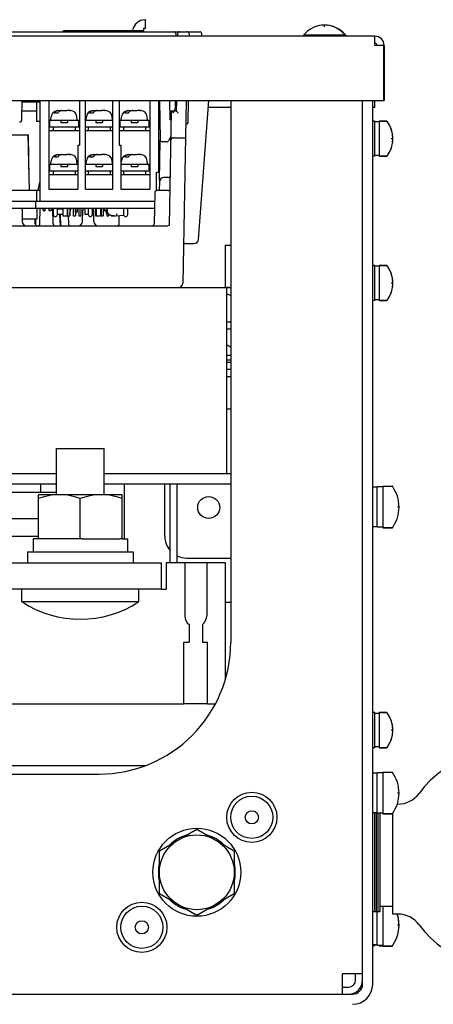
# Model space of a CAD drawing. Extents: x 29 to 410, y 35 to 287.
# Tile 8 of 30: x 114.51 to 123.92, y 69.27 to 91.64. Entities that reach past the tile are written whole.
import ezdxf

# ---------------------------------------------------------------- set-up
doc = ezdxf.new("R2010")
doc.units = 0
doc.header["$LTSCALE"] = 23.1
doc.layers.get('0').update_dxf_attribs({"linetype": 'CONTINUOUS'})
for name, color, linetype in [('ALL_AXIS', 7, 'CONTINUOUS'), ('ALL_CURVE', 7, 'CONTINUOUS'), ('ALL_DIM', 7, 'CONTINUOUS'), ('ALL_FEATURES', 7, 'CONTINUOUS')]:
    doc.layers.add(name, color=color, linetype=linetype)
doc.dimstyles.get("Standard").update_dxf_attribs({"dimtxt": 2.5, "dimasz": 2.5, "dimexe": 1.25, "dimexo": 0.625, "dimtad": 1, "dimcen": 2.5, "dimazin": 3, "dimtfac": 1, "dimtmove": 0, "dimatfit": 3})

# ---------------------------------------------------------------- blocks, each defined once
blk = doc.blocks.new('_OPEN')
at = {"color": 0, "linetype": 'BYBLOCK'}
for p, q in [((0, 0), (-1, 0.25)), ((-1, -0.25), (0, 0)), ((-1, 0), (0, 0))]:
    blk.add_line(p, q, dxfattribs=at)
blk = doc.blocks.new('*D15')
at = {"layer": 'ALL_DIM', "color": 2, "linetype": 'CONTINUOUS'}
for p, q in [((126.597, 72.568), (140.476, 72.568)), ((139.476, 72.568), (139.476, 63.418)), ((139.476, 54.268), (139.476, 63.418)), ((123.537, 54.268), (140.476, 54.268))]:
    blk.add_line(p, q, dxfattribs=at)
at = {"layer": 'ALL_DIM', "color": 2, "linetype": 'CONTINUOUS', "xscale": 2, "yscale": 2, "zscale": 2}
for p, rotation in [((139.476, 72.568), 90), ((139.476, 54.268), 270)]:
    blk.add_blockref('_OPEN', p, dxfattribs=dict(at, rotation=rotation))

msp = doc.modelspace()

# ---------------------------------------------------------------- linework, layer by layer
at = {"color": 3, "linetype": 'CONTINUOUS'}
for p, q in [((115.167, 89.198), (115.187, 89.198)), ((115.767, 89.198), (115.267, 89.198)), ((115.267, 89.198), (115.267, 89.118)), ((115.767, 89.198), (115.767, 89.118)), ((115.867, 89.198), (115.847, 89.198)), ((116.567, 89.198), (116.067, 89.198)), ((116.067, 89.198), (116.067, 89.118)), ((116.567, 89.198), (116.567, 89.118)), ((116.767, 89.198), (116.787, 89.198)), ((117.367, 89.198), (116.867, 89.198)), ((116.867, 89.198), (116.867, 89.118)), ((117.367, 89.198), (117.367, 89.118)), ((117.467, 89.198), (117.447, 89.198)), ((115.167, 88.198), (115.187, 88.198)), ((115.767, 88.198), (115.267, 88.198)), ((115.267, 88.198), (115.267, 88.118)), ((115.767, 88.198), (115.767, 88.118)), ((116.567, 88.198), (116.067, 88.198)), ((116.067, 88.198), (116.067, 88.118)), ((116.567, 88.198), (116.567, 88.118)), ((117.367, 88.198), (116.867, 88.198)), ((116.867, 88.198), (116.867, 88.118)), ((117.367, 88.198), (117.367, 88.118)), ((117.467, 88.198), (117.447, 88.198)), ((115.267, 87.358), (115.267, 87.218)), ((115.367, 87.218), (115.367, 87.358)), ((116.067, 87.358), (116.067, 87.218)), ((116.167, 87.218), (116.167, 87.358)), ((116.867, 87.358), (116.867, 87.218)), ((116.967, 87.218), (116.967, 87.358))]:
    msp.add_line(p, q, dxfattribs=at)
at = {"color": 7, "linetype": 'CONTINUOUS'}
for p, q in [((115.827, 88.788), (115.867, 88.788)), ((115.827, 88.788), (115.827, 87.788)), ((116.767, 88.788), (116.807, 88.788)), ((116.807, 88.788), (116.807, 87.788)), ((114.317, 87.768), (114.967, 87.768)), ((114.898, 87.518), (114.898, 87.768)), ((115.167, 87.788), (115.827, 87.788)), ((116.007, 87.788), (116.627, 87.788)), ((116.807, 87.788), (117.467, 87.788)), ((114.898, 87.358), (114.898, 87.108)), ((115.068, 87.349), (115.057, 87.358)), ((115.08, 87.341), (115.068, 87.349)), ((115.08, 87.341), (115.08, 87.358)), ((115.18, 87.341), (115.18, 87.358)), ((115.598, 87.358), (115.598, 87.188)), ((115.648, 87.358), (115.648, 87.188)), ((115.725, 87.358), (115.725, 87.188)), ((115.775, 87.358), (115.775, 87.188)), ((115.779, 87.268), (115.779, 87.358)), ((115.824, 87.268), (115.824, 87.358)), ((115.852, 87.358), (115.852, 87.188)), ((115.902, 87.358), (115.902, 87.188)), ((115.979, 87.358), (115.979, 87.356)), ((115.997, 87.294), (115.997, 87.358)), ((116.233, 87.358), (116.233, 87.188)), ((116.372, 87.218), (116.372, 87.358)), ((116.41, 87.358), (116.41, 87.188)), ((116.434, 87.341), (116.434, 87.358)), ((116.487, 87.335), (116.487, 87.188)), ((114.898, 87.108), (114.566, 87.108)), ((116.36, 87.218), (116.36, 87.188)), ((116.537, 87.222), (116.537, 87.188))]:
    msp.add_line(p, q, dxfattribs=at)
for points in [[(115.203, 87.358), (115.192, 87.349), (115.18, 87.341)], [(116.457, 87.358), (116.446, 87.349), (116.434, 87.341)]]:
    msp.add_lwpolyline(points, dxfattribs=at)
at = {"color": 3, "linetype": 'CONTINUOUS'}
for centre in [(115.317, 87.218), (116.117, 87.218), (116.917, 87.218)]:
    msp.add_arc(centre, 0.05, 180, 360, dxfattribs=at)
at = {"layer": 'ALL_AXIS', "color": 7, "linetype": 'CONTINUOUS'}
for p, q in [((120.967, 91.297), (121.917, 91.297)), ((120.967, 91.297), (120.967, 91.268)), ((121.907, 91.297), (121.907, 91.268)), ((121.917, 91.297), (121.917, 91.268)), ((122.587, 89.338), (122.537, 89.338)), ((122.587, 88.538), (122.587, 89.338)), ((122.687, 89.318), (122.587, 89.318)), ((122.854, 89.338), (122.687, 89.338)), ((122.687, 89.338), (122.687, 88.538)), ((122.587, 88.538), (122.537, 88.538)), ((122.687, 88.558), (122.587, 88.558)), ((122.854, 88.538), (122.687, 88.538)), ((107.821, 87.518), (117.577, 87.518)), ((114.867, 87.518), (114.867, 87.358)), ((107.824, 87.358), (117.574, 87.358)), ((115.01, 87.358), (115.055, 87.298)), ((115.25, 87.358), (115.205, 87.298)), ((115.997, 87.218), (115.997, 87.294)), ((116.493, 87.344), (116.459, 87.298)), ((116.492, 87.358), (116.498, 87.291)), ((122.587, 86.058), (122.537, 86.058)), ((122.587, 85.258), (122.587, 86.058)), ((122.687, 86.038), (122.587, 86.038)), ((122.854, 86.058), (122.687, 86.058)), ((122.687, 86.058), (122.687, 85.258)), ((122.587, 85.258), (122.537, 85.258)), ((122.687, 85.278), (122.587, 85.278)), ((122.854, 85.258), (122.687, 85.258)), ((119.307, 84.008), (119.217, 84.008)), ((119.307, 83.908), (119.217, 83.908)), ((115.344, 81.898), (116.43, 81.898)), ((115.344, 80.848), (115.344, 81.898)), ((116.43, 80.848), (116.43, 81.898)), ((114.987, 80.898), (114.987, 81.098)), ((116.887, 81.098), (116.887, 79.848)), ((122.637, 81.018), (122.537, 81.018)), ((122.767, 81.028), (122.637, 81.028)), ((122.637, 80.108), (122.637, 81.028)), ((122.767, 81.043), (122.767, 80.093)), ((115.344, 80.898), (112.63, 80.898)), ((116.837, 80.848), (114.937, 80.848)), ((114.937, 79.848), (114.937, 80.848)), ((116.837, 79.848), (116.837, 80.848)), ((115.887, 79.848), (115.887, 80.763)), ((122.637, 80.118), (122.537, 80.118)), ((122.767, 80.108), (122.637, 80.108)), ((122.976, 80.093), (122.767, 80.093)), ((114.937, 79.848), (114.812, 79.848)), ((114.812, 79.848), (114.812, 79.548)), ((115.838, 79.848), (114.986, 79.848)), ((115.936, 79.848), (116.788, 79.848)), ((116.837, 79.848), (116.962, 79.848)), ((116.962, 79.848), (116.962, 79.548)), ((114.687, 79.548), (117.087, 79.548)), ((114.687, 79.548), (114.687, 79.298)), ((117.087, 79.548), (117.087, 79.298)), ((118.262, 79.298), (118.262, 78.098)), ((118.762, 79.298), (118.762, 78.098)), ((114.557, 78.418), (114.557, 78.698)), ((117.217, 78.418), (117.217, 78.698)), ((114.557, 78.418), (117.217, 78.418)), ((118.362, 77.898), (118.362, 77.498)), ((118.662, 77.898), (118.662, 77.498)), ((122.587, 75.898), (122.537, 75.898)), ((122.587, 75.098), (122.587, 75.898)), ((122.687, 75.878), (122.587, 75.878)), ((122.854, 75.898), (122.687, 75.898)), ((122.687, 75.898), (122.687, 75.098)), ((122.587, 75.098), (122.537, 75.098)), ((122.687, 75.118), (122.587, 75.118)), ((122.854, 75.098), (122.687, 75.098)), ((122.637, 74.518), (122.537, 74.518)), ((122.767, 74.528), (122.637, 74.528)), ((122.637, 73.608), (122.637, 74.528)), ((122.767, 74.543), (122.767, 73.593)), ((122.637, 73.618), (122.537, 73.618)), ((122.577, 73.618), (122.577, 71.368)), ((122.617, 73.618), (122.617, 71.368)), ((122.997, 71.318), (122.997, 73.618)), ((123.11, 73.818), (123.095, 73.818)), ((122.767, 73.608), (122.637, 73.608)), ((122.657, 73.608), (122.657, 71.368)), ((122.697, 73.608), (122.697, 71.368)), ((122.976, 73.593), (122.767, 73.593)), ((117.687, 72.759), (118.537, 73.25)), ((118.537, 73.25), (119.387, 72.759)), ((117.687, 71.777), (117.687, 72.759)), ((119.387, 72.759), (119.387, 71.777)), ((118.537, 71.287), (117.687, 71.777)), ((119.387, 71.777), (118.537, 71.287)), ((122.997, 71.493), (122.697, 71.493)), ((122.767, 71.493), (122.767, 70.593)), ((122.697, 71.368), (122.537, 71.368)), ((122.637, 70.608), (122.637, 71.368)), ((123.11, 71.318), (122.997, 71.318)), ((122.637, 70.618), (122.537, 70.618)), ((122.587, 70.598), (122.537, 70.598)), ((122.587, 70.598), (122.587, 70.618)), ((122.767, 70.608), (122.637, 70.608)), ((122.687, 70.608), (122.687, 70.598)), ((122.767, 70.598), (122.687, 70.598)), ((122.976, 70.593), (122.767, 70.593))]:
    msp.add_line(p, q, dxfattribs=at)
for points in [[(115.412, 80.848), (115.319, 80.845), (115.226, 80.834), (115.132, 80.817), (115.036, 80.794), (114.937, 80.763)], [(115.887, 80.763), (115.788, 80.794), (115.692, 80.817), (115.599, 80.834), (115.505, 80.845), (115.412, 80.848)], [(116.362, 80.848), (116.269, 80.845), (116.176, 80.834), (116.082, 80.817), (115.986, 80.794), (115.887, 80.763)], [(116.837, 80.763), (116.738, 80.794), (116.642, 80.817), (116.549, 80.834), (116.455, 80.845), (116.362, 80.848)]]:
    msp.add_lwpolyline(points, dxfattribs=at)
for centre, radius in [((118.807, 80.558), 0.25), ((119.787, 73.518), 0.48), ((118.537, 72.268), 1), ((118.537, 72.268), 0.85), ((117.287, 71.018), 0.48)]:
    msp.add_circle(centre, radius, dxfattribs=at)
for centre, radius, start, end in [((121.437, 90.908), 0.61, 39.6019, 140.3981), ((121.447, 90.908), 0.61, 39.6019, 90.4709), ((116.598, 87.3), 0.1, 185, 258.5073), ((116.717, 87.888), 0.7, 258.5073, 281.4927), ((116.837, 87.3), 0.1, 281.4927, 289.8645), ((118.927, 83.668), 0.65, 54.1639, 63.4421), ((115.887, 80.429), 2.411, 236.5225, 303.4775), ((118.512, 78.098), 0.25, 180, 233.1301), ((118.512, 78.098), 0.25, 306.8699, 360), ((118.537, 72.268), 0.875, 106.2709, 133.7291), ((118.537, 72.268), 0.875, 46.2709, 73.7291), ((118.537, 72.268), 0.875, 166.2709, 193.7291), ((118.537, 72.268), 0.875, 346.2709, 13.7291), ((118.537, 72.268), 0.875, 226.2709, 253.7291), ((118.537, 72.268), 0.875, 286.2709, 313.7291)]:
    msp.add_arc(centre, radius, start, end, dxfattribs=at)
at = {"layer": 'ALL_CURVE', "color": 40, "linetype": 'CONTINUOUS'}
for p, q in [((121.437, 91.479), (121.437, 91.518)), ((121.447, 91.517), (121.447, 91.518)), ((122.997, 88.938), (122.959, 88.938)), ((116.717, 87.188), (116.717, 87.234)), ((122.997, 85.658), (122.959, 85.658)), ((123.137, 80.568), (123.099, 80.568)), ((122.997, 75.498), (122.959, 75.498)), ((123.137, 74.068), (123.099, 74.068)), ((123.137, 71.068), (123.099, 71.068))]:
    msp.add_line(p, q, dxfattribs=at)
for centre, radius, start, end in [((121.437, 90.908), 0.61, 69.3622, 110.6378), ((121.447, 90.908), 0.61, 69.3622, 90), ((122.347, 88.938), 0.65, 340.2168, 19.7832), ((116.598, 87.3), 0.1, 221.0151, 258.5073), ((116.717, 87.888), 0.7, 258.5073, 281.4927), ((116.837, 87.3), 0.1, 281.4927, 289.7154), ((122.347, 85.658), 0.65, 340.2168, 19.7832), ((122.337, 80.568), 0.8, 342.1666, 17.8334), ((122.347, 75.498), 0.65, 340.2168, 19.7832), ((122.337, 74.068), 0.8, 342.1666, 17.8334), ((122.337, 71.068), 0.8, 342.1666, 17.8334)]:
    msp.add_arc(centre, radius, start, end, dxfattribs=at)
at = {"layer": 'ALL_FEATURES', "color": 7, "linetype": 'CONTINUOUS'}
for p, q in [((117.372, 91.443), (117.372, 91.622)), ((100.765, 91.368), (118.603, 91.368)), ((115.522, 91.393), (117.322, 91.393)), ((117.323, 91.443), (117.322, 91.368)), ((117.372, 91.443), (117.323, 91.443)), ((118.061, 91.319), (118.062, 91.268)), ((118.098, 91.319), (118.097, 91.268)), ((118.359, 91.319), (118.36, 91.268)), ((118.653, 91.268), (118.653, 91.319)), ((122.587, 91.268), (55.487, 91.268)), ((122.587, 91.058), (122.587, 91.268)), ((122.787, 91.058), (122.587, 91.058)), ((122.787, 89.808), (122.787, 91.058)), ((122.797, 91.058), (122.797, 89.808)), ((55.277, 89.808), (122.797, 89.808)), ((114.557, 89.367), (114.565, 89.808)), ((114.967, 89.768), (114.564, 89.768)), ((114.887, 89.768), (114.887, 89.338)), ((114.967, 89.808), (114.967, 87.518)), ((115.167, 89.808), (115.167, 87.788)), ((115.867, 89.808), (115.867, 88.788)), ((116.007, 87.788), (116.007, 89.808)), ((116.627, 87.788), (116.627, 89.808)), ((116.767, 89.808), (116.767, 88.788)), ((117.467, 89.808), (117.467, 87.788)), ((117.667, 89.808), (117.667, 88.168)), ((117.686, 89.808), (117.702, 88.917)), ((117.934, 89.368), (117.926, 89.808)), ((118.047, 89.808), (118.043, 89.617)), ((118.071, 89.808), (118.067, 89.568)), ((118.291, 89.808), (118.219, 85.656)), ((118.34, 89.317), (118.349, 89.808)), ((118.574, 86.651), (118.81, 89.808)), ((119.307, 89.808), (119.307, 77.498)), ((122.537, 69.728), (122.537, 89.808)), ((114.561, 89.568), (114.887, 89.568)), ((115.297, 89.523), (115.382, 89.523)), ((115.385, 89.578), (115.442, 89.578)), ((115.442, 89.577), (115.449, 89.578)), ((115.442, 89.578), (115.442, 89.573)), ((115.449, 89.578), (115.457, 89.578)), ((115.457, 89.578), (115.577, 89.578)), ((115.643, 89.578), (115.592, 89.578)), ((115.592, 89.578), (115.592, 89.576)), ((115.643, 89.577), (115.627, 89.578)), ((115.66, 89.576), (115.643, 89.577)), ((115.655, 89.578), (115.657, 89.578)), ((116.097, 89.523), (116.182, 89.523)), ((116.185, 89.578), (116.242, 89.578)), ((116.242, 89.577), (116.249, 89.578)), ((116.242, 89.578), (116.242, 89.573)), ((116.249, 89.578), (116.257, 89.578)), ((116.257, 89.578), (116.377, 89.578)), ((116.443, 89.578), (116.392, 89.578)), ((116.392, 89.578), (116.392, 89.576)), ((116.443, 89.577), (116.427, 89.578)), ((116.46, 89.576), (116.443, 89.577)), ((116.455, 89.578), (116.457, 89.578)), ((116.897, 89.523), (116.982, 89.523)), ((116.985, 89.578), (117.042, 89.578)), ((117.042, 89.577), (117.049, 89.578)), ((117.042, 89.578), (117.042, 89.573)), ((117.049, 89.578), (117.057, 89.578)), ((117.057, 89.578), (117.177, 89.578)), ((117.243, 89.578), (117.192, 89.578)), ((117.192, 89.578), (117.192, 89.576)), ((117.243, 89.577), (117.227, 89.578)), ((117.26, 89.576), (117.243, 89.577)), ((117.255, 89.578), (117.257, 89.578)), ((117.69, 89.568), (117.667, 89.568)), ((117.917, 86.965), (117.963, 89.568)), ((117.931, 89.568), (118.067, 89.568)), ((114.887, 89.338), (114.967, 89.338)), ((115.187, 89.358), (115.847, 89.358)), ((115.187, 89.358), (115.187, 89.198)), ((115.217, 89.358), (115.224, 89.437)), ((115.442, 89.358), (115.442, 89.308)), ((115.442, 89.308), (115.592, 89.308)), ((115.592, 89.358), (115.592, 89.308)), ((115.817, 89.358), (115.81, 89.437)), ((115.847, 89.358), (115.847, 89.198)), ((116.007, 89.358), (116.627, 89.358)), ((116.017, 89.358), (116.024, 89.437)), ((116.242, 89.358), (116.242, 89.308)), ((116.242, 89.308), (116.392, 89.308)), ((116.392, 89.358), (116.392, 89.308)), ((116.617, 89.358), (116.61, 89.437)), ((116.787, 89.358), (117.447, 89.358)), ((116.787, 89.358), (116.787, 89.198)), ((116.817, 89.358), (116.824, 89.437)), ((117.042, 89.358), (117.042, 89.308)), ((117.042, 89.308), (117.192, 89.308)), ((117.192, 89.358), (117.192, 89.308)), ((117.417, 89.358), (117.41, 89.437)), ((117.447, 89.358), (117.447, 89.198)), ((117.959, 89.361), (117.934, 89.368)), ((122.687, 89.338), (122.854, 89.338)), ((115.867, 89.118), (115.167, 89.118)), ((115.267, 89.198), (115.187, 89.198)), ((115.847, 89.198), (115.767, 89.198)), ((116.067, 89.198), (116.007, 89.198)), ((116.627, 89.118), (116.007, 89.118)), ((116.627, 89.198), (116.567, 89.198)), ((117.467, 89.118), (116.767, 89.118)), ((116.867, 89.198), (116.787, 89.198)), ((117.447, 89.198), (117.367, 89.198)), ((114.317, 89.028), (114.707, 89.028)), ((114.731, 87.768), (114.698, 89.028)), ((114.725, 88.028), (114.707, 89.028)), ((117.689, 87.987), (117.705, 88.9)), ((117.847, 88.868), (117.752, 88.868)), ((117.953, 89), (117.891, 88.893)), ((118.001, 88.958), (118.276, 88.958)), ((115.217, 88.358), (115.224, 88.437)), ((115.297, 88.523), (115.382, 88.523)), ((115.385, 88.578), (115.442, 88.578)), ((115.442, 88.577), (115.449, 88.578)), ((115.442, 88.578), (115.442, 88.573)), ((115.449, 88.578), (115.457, 88.578)), ((115.457, 88.578), (115.577, 88.578)), ((115.643, 88.578), (115.592, 88.578)), ((115.592, 88.578), (115.592, 88.576)), ((115.643, 88.577), (115.627, 88.578)), ((115.66, 88.576), (115.643, 88.577)), ((115.655, 88.578), (115.657, 88.578)), ((115.817, 88.358), (115.81, 88.437)), ((116.017, 88.358), (116.024, 88.437)), ((116.097, 88.523), (116.182, 88.523)), ((116.185, 88.578), (116.242, 88.578)), ((116.242, 88.577), (116.249, 88.578)), ((116.242, 88.578), (116.242, 88.573)), ((116.249, 88.578), (116.257, 88.578)), ((116.257, 88.578), (116.377, 88.578)), ((116.443, 88.578), (116.392, 88.578)), ((116.392, 88.578), (116.392, 88.576)), ((116.443, 88.577), (116.427, 88.578)), ((116.46, 88.576), (116.443, 88.577)), ((116.455, 88.578), (116.457, 88.578)), ((116.617, 88.358), (116.61, 88.437)), ((116.817, 88.358), (116.824, 88.437)), ((116.897, 88.523), (116.982, 88.523)), ((116.985, 88.578), (117.042, 88.578)), ((117.042, 88.577), (117.049, 88.578)), ((117.042, 88.578), (117.042, 88.573)), ((117.049, 88.578), (117.057, 88.578)), ((117.057, 88.578), (117.177, 88.578)), ((117.243, 88.578), (117.192, 88.578)), ((117.192, 88.578), (117.192, 88.576)), ((117.243, 88.577), (117.227, 88.578)), ((117.26, 88.576), (117.243, 88.577)), ((117.255, 88.578), (117.257, 88.578)), ((117.417, 88.358), (117.41, 88.437)), ((122.687, 88.538), (122.854, 88.538)), ((115.187, 88.358), (115.827, 88.358)), ((115.187, 88.358), (115.187, 88.198)), ((115.267, 88.198), (115.187, 88.198)), ((115.442, 88.358), (115.442, 88.308)), ((115.442, 88.308), (115.592, 88.308)), ((115.592, 88.358), (115.592, 88.308)), ((115.827, 88.198), (115.767, 88.198)), ((116.007, 88.358), (116.627, 88.358)), ((116.067, 88.198), (116.007, 88.198)), ((116.242, 88.358), (116.242, 88.308)), ((116.242, 88.308), (116.392, 88.308)), ((116.392, 88.358), (116.392, 88.308)), ((116.627, 88.198), (116.567, 88.198)), ((116.807, 88.358), (117.447, 88.358)), ((116.867, 88.198), (116.807, 88.198)), ((117.042, 88.358), (117.042, 88.308)), ((117.042, 88.308), (117.192, 88.308)), ((117.192, 88.358), (117.192, 88.308)), ((117.447, 88.198), (117.367, 88.198)), ((117.447, 88.358), (117.447, 88.198)), ((117.667, 88.168), (117.617, 88.168)), ((117.617, 87.756), (117.617, 88.168)), ((114.925, 87.768), (114.967, 87.95)), ((115.827, 88.118), (115.167, 88.118)), ((116.627, 88.118), (116.007, 88.118)), ((117.467, 88.118), (116.807, 88.118)), ((117.685, 87.96), (117.681, 87.758)), ((117.887, 88.058), (117.785, 88.058)), ((117.58, 87.709), (117.568, 87.007)), ((117.882, 87.758), (117.63, 87.758)), ((114.563, 87.329), (114.567, 87.056)), ((114.968, 87.007), (114.974, 87.358)), ((115.055, 87.298), (115.08, 87.298)), ((115.08, 87.341), (115.08, 87.298)), ((115.18, 87.298), (115.18, 87.341)), ((115.205, 87.298), (115.18, 87.298)), ((115.266, 87.007), (115.26, 87.358)), ((115.486, 87.338), (115.367, 87.338)), ((115.486, 87.358), (115.486, 87.188)), ((115.586, 87.358), (115.586, 87.188)), ((115.586, 87.338), (115.598, 87.338)), ((115.648, 87.338), (115.671, 87.338)), ((115.648, 87.228), (115.671, 87.338)), ((115.824, 87.268), (115.779, 87.268)), ((115.937, 87.056), (115.941, 87.309)), ((116.197, 87.056), (116.193, 87.309)), ((116.248, 87.358), (116.248, 87.188)), ((116.348, 87.358), (116.348, 87.188)), ((116.434, 87.298), (116.434, 87.341)), ((116.459, 87.298), (116.434, 87.298)), ((116.487, 87.228), (116.469, 87.311)), ((114.863, 87.007), (114.861, 87.108)), ((114.873, 86.979), (114.873, 87.108)), ((115.486, 87.218), (115.367, 87.218)), ((115.435, 86.958), (115.422, 87.218)), ((115.447, 86.958), (115.434, 87.218)), ((115.486, 87.188), (115.586, 87.188)), ((115.586, 87.218), (115.598, 87.218)), ((115.598, 87.188), (115.648, 87.188)), ((115.613, 87.188), (115.616, 87.007)), ((115.725, 87.188), (115.775, 87.188)), ((115.852, 87.188), (115.902, 87.188)), ((116.067, 87.218), (115.997, 87.218)), ((116.233, 87.188), (116.348, 87.188)), ((116.348, 87.218), (116.372, 87.218)), ((116.36, 87.188), (116.41, 87.188)), ((116.487, 87.188), (116.537, 87.188)), ((116.541, 87.218), (116.537, 87.218)), ((116.586, 87.201), (116.586, 87.188)), ((116.586, 87.188), (116.686, 87.188)), ((116.686, 87.189), (116.686, 87.188)), ((116.771, 87.007), (116.774, 87.191)), ((102.206, 86.958), (117.868, 86.958)), ((118.284, 86.558), (118.474, 86.558)), ((119.187, 86.518), (119.307, 86.518)), ((119.187, 85.558), (119.187, 86.518)), ((122.687, 86.058), (122.854, 86.058)), ((122.687, 85.258), (122.854, 85.258)), ((119.217, 84.618), (119.307, 84.618)), ((119.217, 83.538), (119.307, 83.538)), ((112.63, 81.098), (115.344, 81.098)), ((116.43, 81.098), (119.307, 81.098)), ((117.807, 79.908), (117.807, 81.098)), ((118.087, 79.298), (118.087, 81.098)), ((122.767, 81.043), (122.976, 81.043)), ((114.937, 80.298), (113.037, 80.298)), ((114.937, 79.898), (113.037, 79.898)), ((122.767, 80.093), (122.976, 80.093)), ((114.986, 79.848), (114.937, 79.848)), ((115.936, 79.848), (115.838, 79.848)), ((116.837, 79.848), (116.788, 79.848)), ((108.537, 79.298), (117.737, 79.298)), ((117.737, 78.698), (117.737, 79.298)), ((119.187, 79.298), (117.837, 79.298)), ((117.837, 79.298), (117.837, 78.698)), ((118.307, 79.408), (119.307, 79.408)), ((119.187, 76.665), (119.187, 79.298)), ((117.737, 78.698), (117.837, 78.698)), ((119.187, 78.408), (119.307, 78.408)), ((118.242, 77.498), (118.362, 77.498)), ((118.242, 76.098), (118.242, 77.498)), ((118.662, 77.498), (118.782, 77.498)), ((118.782, 76.098), (118.782, 77.498)), ((109.637, 76.098), (118.242, 76.098)), ((118.782, 76.098), (118.957, 76.098)), ((122.687, 75.898), (122.854, 75.898)), ((122.687, 75.098), (122.854, 75.098)), ((122.767, 74.543), (122.976, 74.543)), ((93.847, 74.498), (116.307, 74.498)), ((122.767, 73.593), (122.976, 73.593)), ((122.687, 70.598), (122.767, 70.598)), ((122.767, 70.593), (122.976, 70.593)), ((122.307, 69.958), (121.847, 69.958)), ((121.847, 69.498), (121.847, 69.958))]:
    msp.add_line(p, q, dxfattribs=at)
at = {"layer": 'ALL_FEATURES', "color": 3, "linetype": 'CONTINUOUS'}
for p, q in [((122.307, 69.728), (122.307, 89.808)), ((122.587, 89.648), (122.587, 89.808)), ((119.307, 89.648), (118.798, 89.648)), ((122.587, 89.648), (122.537, 89.648)), ((99.537, 85.558), (119.307, 85.558)), ((119.217, 81.328), (119.217, 85.558)), ((119.217, 84.778), (119.307, 84.778)), ((119.217, 83.858), (119.307, 83.858)), ((119.217, 83.698), (119.307, 83.698)), ((119.217, 82.798), (119.307, 82.798)), ((112.63, 81.328), (115.344, 81.328)), ((116.43, 81.328), (119.307, 81.328)), ((117.927, 79.298), (117.927, 81.098)), ((117.737, 78.698), (110.237, 78.698)), ((118.782, 76.098), (118.242, 76.098)), ((112.287, 74.698), (117.379, 74.698)), ((122.147, 69.818), (122.147, 69.958)), ((121.847, 69.658), (121.987, 69.658)), ((55.997, 69.498), (122.077, 69.498))]:
    msp.add_line(p, q, dxfattribs=at)
at = {"layer": 'ALL_FEATURES', "color": 7, "linetype": 'CONTINUOUS'}
for points in [[(115.522, 91.393), (115.501, 91.387), (115.487, 91.373), (115.485, 91.368)], [(115.297, 89.523), (115.31, 89.54), (115.324, 89.555), (115.339, 89.565), (115.354, 89.573), (115.37, 89.577), (115.385, 89.578)], [(115.47, 89.578), (115.455, 89.577), (115.439, 89.572), (115.423, 89.565), (115.408, 89.554), (115.394, 89.54), (115.382, 89.523)], [(115.594, 89.576), (115.586, 89.578), (115.577, 89.578)], [(115.627, 89.578), (115.611, 89.577), (115.594, 89.576)], [(115.643, 89.578), (115.652, 89.578), (115.66, 89.576)], [(116.097, 89.523), (116.11, 89.54), (116.124, 89.555), (116.139, 89.565), (116.154, 89.573), (116.17, 89.577), (116.185, 89.578)], [(116.27, 89.578), (116.255, 89.577), (116.239, 89.572), (116.223, 89.565), (116.208, 89.554), (116.194, 89.54), (116.182, 89.523)], [(116.394, 89.576), (116.386, 89.578), (116.377, 89.578)], [(116.427, 89.578), (116.411, 89.577), (116.394, 89.576)], [(116.443, 89.578), (116.452, 89.578), (116.46, 89.576)], [(116.897, 89.523), (116.91, 89.54), (116.924, 89.555), (116.939, 89.565), (116.954, 89.573), (116.97, 89.577), (116.985, 89.578)], [(117.07, 89.578), (117.055, 89.577), (117.039, 89.572), (117.023, 89.565), (117.008, 89.554), (116.994, 89.54), (116.982, 89.523)], [(117.194, 89.576), (117.186, 89.578), (117.177, 89.578)], [(117.227, 89.578), (117.211, 89.577), (117.194, 89.576)], [(117.243, 89.578), (117.252, 89.578), (117.26, 89.576)], [(118.012, 89.521), (118.003, 89.53), (117.994, 89.539), (117.985, 89.547), (117.977, 89.555), (117.97, 89.562), (117.965, 89.566), (117.963, 89.568)], [(118.067, 89.568), (118.069, 89.567), (118.073, 89.563), (118.081, 89.556), (118.09, 89.547), (118.102, 89.535), (118.116, 89.521)], [(115.297, 88.523), (115.31, 88.54), (115.324, 88.555), (115.339, 88.565), (115.354, 88.573), (115.37, 88.577), (115.385, 88.578)], [(115.47, 88.578), (115.455, 88.577), (115.439, 88.572), (115.423, 88.565), (115.408, 88.554), (115.394, 88.54), (115.382, 88.523)], [(115.594, 88.576), (115.586, 88.578), (115.577, 88.578)], [(115.627, 88.578), (115.611, 88.577), (115.594, 88.576)], [(115.643, 88.578), (115.652, 88.578), (115.66, 88.576)], [(116.097, 88.523), (116.11, 88.54), (116.124, 88.555), (116.139, 88.565), (116.154, 88.573), (116.17, 88.577), (116.185, 88.578)], [(116.27, 88.578), (116.255, 88.577), (116.239, 88.572), (116.223, 88.565), (116.208, 88.554), (116.194, 88.54), (116.182, 88.523)], [(116.394, 88.576), (116.386, 88.578), (116.377, 88.578)], [(116.427, 88.578), (116.411, 88.577), (116.394, 88.576)], [(116.443, 88.578), (116.452, 88.578), (116.46, 88.576)], [(116.897, 88.523), (116.91, 88.54), (116.924, 88.555), (116.939, 88.565), (116.954, 88.573), (116.97, 88.577), (116.985, 88.578)], [(117.07, 88.578), (117.055, 88.577), (117.039, 88.572), (117.023, 88.565), (117.008, 88.554), (116.994, 88.54), (116.982, 88.523)], [(117.194, 88.576), (117.186, 88.578), (117.177, 88.578)], [(117.227, 88.578), (117.211, 88.577), (117.194, 88.576)], [(117.243, 88.578), (117.252, 88.578), (117.26, 88.576)]]:
    msp.add_lwpolyline(points, dxfattribs=at)
for centre, radius in [((119.787, 73.518), 0.57), ((119.787, 73.518), 0.15), ((117.287, 71.018), 0.57), ((117.287, 71.018), 0.15)]:
    msp.add_circle(centre, radius, dxfattribs=at)
for centre, radius, start, end in [((117.372, 91.338), 0.305, 94.0243, 165.3016), ((117.352, 91.622), 0.02, 359.9796, 94.0276), ((115.622, 91.263), 0.11, 74.9696, 105.0237), ((117.048, 91.423), 0.03, 270.0132, 345.3012), ((118.011, 91.318), 0.05, 1.002, 90), ((118.148, 91.318), 0.05, 90, 178.9982), ((118.309, 91.318), 0.05, 1, 90), ((118.603, 91.318), 0.05, 1, 90), ((122.587, 91.058), 0.21, 0, 90), ((115.377, 89.424), 0.154, 90, 175), ((115.657, 89.424), 0.154, 5, 90), ((116.177, 89.424), 0.154, 90, 175), ((116.457, 89.424), 0.154, 5, 90), ((116.977, 89.424), 0.154, 90, 175), ((117.257, 89.424), 0.154, 5, 90), ((117.993, 89.618), 0.05, 270, 359), ((114.507, 89.368), 0.05, 269.9995, 359), ((118.29, 89.318), 0.05, 294.2742, 359), ((122.854, 89.328), 0.01, 37.5443, 90), ((122.347, 88.938), 0.65, 322.4557, 37.5443), ((118.331, 89.227), 0.05, 114.2742, 179), ((117.752, 88.918), 0.05, 181, 270), ((117.847, 88.918), 0.05, 269.9991, 330.0005), ((118.001, 88.908), 0.05, 90, 179.0001), ((115.377, 88.424), 0.154, 90, 175), ((115.657, 88.424), 0.154, 5, 90), ((116.177, 88.424), 0.154, 90, 175), ((116.457, 88.424), 0.154, 5, 90), ((116.977, 88.424), 0.154, 90, 175), ((117.257, 88.424), 0.154, 5, 90), ((122.854, 88.548), 0.01, 270, 322.4557), ((117.785, 87.958), 0.1, 90, 178.9941), ((117.887, 88.108), 0.05, 270, 359.0001), ((117.63, 87.708), 0.05, 90, 178.9987), ((117.882, 87.808), 0.05, 270, 359.0001), ((114.533, 87.328), 0.03, 1, 90), ((115.991, 87.308), 0.05, 90, 179), ((116.143, 87.308), 0.05, 1, 60.8024), ((114.667, 87.058), 0.1, 181, 270), ((115.837, 87.058), 0.1, 270, 359), ((116.297, 87.058), 0.1, 181, 270), ((114.913, 87.008), 0.05, 181, 270), ((114.918, 87.008), 0.05, 270, 359), ((115.316, 87.008), 0.05, 181, 270), ((115.666, 87.008), 0.05, 181, 270), ((116.721, 87.008), 0.05, 270.0011, 359), ((117.518, 87.008), 0.05, 270, 359), ((117.868, 87.008), 0.05, 270, 359), ((118.474, 86.658), 0.1, 270.0049, 355.7215), ((118.284, 86.508), 0.05, 90, 179), ((122.854, 86.048), 0.01, 37.5443, 90), ((122.347, 85.658), 0.65, 322.4557, 37.5443), ((118.119, 85.658), 0.1, 270, 359), ((119.217, 85.238), 0.16, 55.7384, 90), ((122.854, 85.268), 0.01, 270, 322.4557), ((122.976, 81.033), 0.01, 36.0583, 90), ((122.337, 80.568), 0.8, 323.9417, 36.0583), ((118.307, 79.908), 0.5, 180, 220.489), ((122.976, 80.103), 0.01, 270, 323.9417), ((118.307, 79.908), 0.5, 243.7978, 270), ((116.307, 77.498), 3, 270, 360), ((122.854, 75.888), 0.01, 37.5443, 90), ((122.347, 75.498), 0.65, 322.4557, 37.5443), ((122.854, 75.108), 0.01, 270, 322.4557), ((125.597, 72.568), 2.5, 216.6392, 143.3608), ((122.976, 74.533), 0.01, 36.0583, 90), ((122.337, 74.068), 0.8, 323.9417, 36.0583), ((123.11, 74.418), 0.6, 269.9997, 323.361), ((122.976, 73.603), 0.01, 270, 323.9417), ((122.337, 71.068), 0.8, 323.9417, 18.2469), ((123.11, 70.718), 0.6, 36.6391, 90.0001), ((122.976, 70.603), 0.01, 270, 323.9417), ((121.987, 69.818), 0.32, 270, 360), ((122.077, 69.728), 0.46, 270, 360)]:
    msp.add_arc(centre, radius, start, end, dxfattribs=at)
at = {"layer": 'ALL_FEATURES', "color": 3, "linetype": 'CONTINUOUS'}
for centre, radius, start, end in [((122.587, 91.058), 0.05, 0, 90), ((119.217, 85.238), 0.32, 73.606, 90), ((121.987, 69.818), 0.16, 270, 360), ((122.077, 69.728), 0.23, 270, 360)]:
    msp.add_arc(centre, radius, start, end, dxfattribs=at)

# ---------------------------------------------------------------- dimensions: what is measured, and where the dimension line sits
at = {"layer": 'ALL_DIM', "color": 2, "linetype": 'CONTINUOUS'}
dim = msp.add_linear_dim(base=(139.476, 54.268), p1=(126.597, 72.568), p2=(123.537, 54.268), angle=270, dimstyle='Standard', dxfattribs=at)
dim.commit()
dim.dimension.update_dxf_attribs({"geometry": '*D15', "text_midpoint": (138.676, 59.578), "dimtype": 128})

doc.saveas('drawing.dxf')
